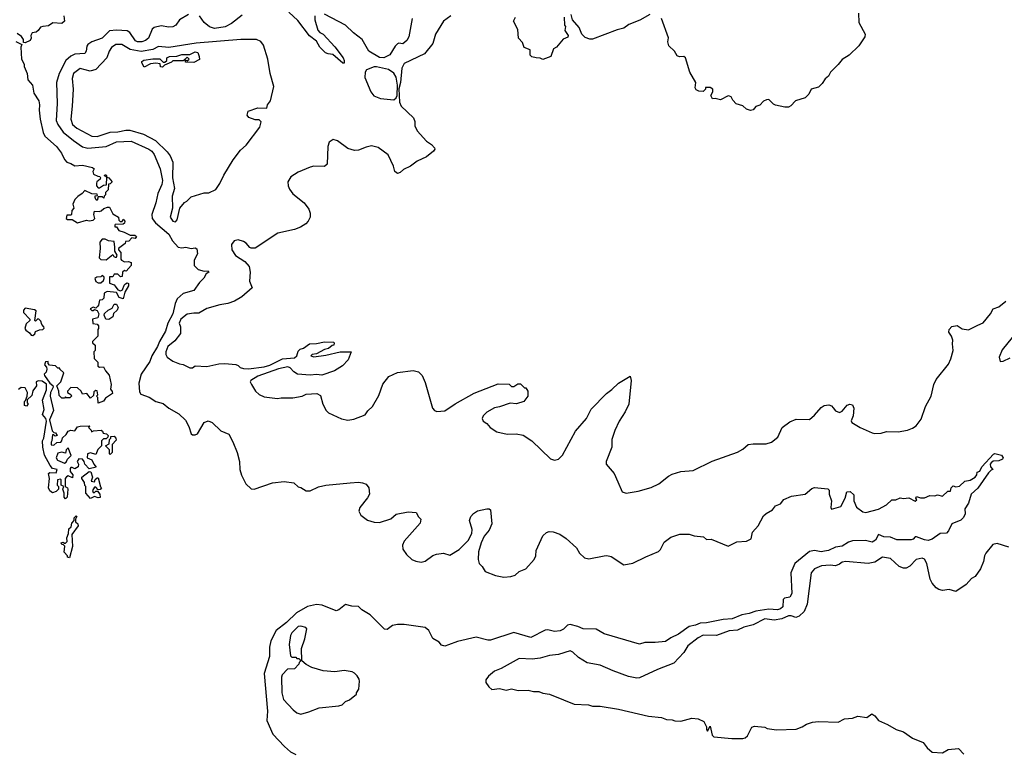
# Model space of a CAD drawing. Extents: x 2206940 to 2356632, y 511582 to 673215.
# Tile 50 of 228: x 2265653 to 2273187, y 560161 to 565766. Entities that reach past the tile are written whole.
import ezdxf

# ---------------------------------------------------------------- set-up
doc = ezdxf.new("R2010")
doc.units = 0

msp = doc.modelspace()

# ---------------------------------------------------------------- linework, layer by layer
at = {"layer": '0CON10XD'}
for points in [[(2265990, 565795), (2265996.7, 565755), (2265975, 565736.7), (2265907, 565743), (2265875, 565718.8), (2265830, 565715), (2265812.3, 565707.7), (2265795, 565683.3), (2265778.3, 565671.7), (2265750, 565665), (2265737.5, 565645), (2265740, 565625), (2265733, 565607), (2265695, 565590), (2265682.5, 565592.5), (2265682.5, 565615), (2265666.4, 565636.4), (2265635, 565660)], [(2266945, 565806.6), (2266875, 565765.4), (2266848.1, 565725), (2266825, 565711.5), (2266795, 565707.5), (2266735, 565718.8), (2266681.1, 565705), (2266667.3, 565692.7), (2266639.7, 565625), (2266615, 565606.2), (2266586.9, 565596.9), (2266555, 565596.6), (2266538.8, 565605), (2266495, 565667.3), (2266475, 565680.7), (2266395, 565684.6), (2266340.1, 565679.9), (2266283.5, 565625), (2266205, 565596.7), (2266175, 565577.1), (2266166.4, 565563.6), (2266161.8, 565525), (2266151.6, 565508.4), (2266075, 565501.2), (2266045, 565486.7), (2266007.3, 565455), (2265954.1, 565355), (2265935.3, 565285), (2265940.6, 565125), (2265932.1, 564995), (2265944.1, 564965), (2265986.5, 564905), (2266065, 564841.2), (2266134.3, 564794.3), (2266175, 564784), (2266315, 564795.2), (2266395, 564830.6), (2266505, 564836.9), (2266641.5, 564775), (2266665, 564759.1), (2266681.9, 564735), (2266728.6, 564625), (2266746.4, 564535), (2266740, 564505), (2266710, 564435), (2266695.8, 564365), (2266665.4, 564275), (2266667.3, 564245), (2266692.2, 564212.2), (2266793.6, 564125), (2266823.6, 564075), (2266865, 564026.6), (2266895, 564019.4), (2266925, 564025.3), (2266965, 564015.9), (2266995, 564020.6), (2267007.7, 564012.3), (2267013.8, 563975), (2266987.6, 563925), (2266989.4, 563885), (2267020, 563855), (2267065, 563841.5), (2267095, 563845.5), (2267101.2, 563835), (2267079.3, 563820.7), (2267061.4, 563788.6), (2267028.6, 563755), (2266986.4, 563693.6), (2266905, 563671.3), (2266859.3, 563630.7), (2266844.1, 563595.9), (2266825.9, 563515), (2266786.5, 563443.5), (2266767.7, 563382.3), (2266721.9, 563305), (2266707.1, 563265), (2266665.4, 563195), (2266648.2, 563151.8), (2266582.5, 563055), (2266564.1, 562985), (2266568.8, 562918.8), (2266580.3, 562900.3), (2266645, 562879.2), (2266695.7, 562845.7), (2266750.2, 562830.2), (2266794.8, 562794.8), (2266870.7, 562750.7), (2266921.7, 562701.7), (2266947.7, 562655), (2266965, 562598.6), (2266975, 562589.6), (2266995, 562589.3), (2267012.6, 562597.4), (2267065, 562683.5), (2267095, 562696.7), (2267125, 562684.4), (2267191.2, 562621.2), (2267254.3, 562594.3), (2267285.2, 562535.2), (2267316.1, 562456.1), (2267334.7, 562385), (2267336.9, 562325), (2267350.6, 562280.6), (2267382.9, 562215), (2267425, 562176.7), (2267446.4, 562173.6), (2267587, 562223), (2267677, 562233), (2267751.7, 562221.7), (2267783, 562193), (2267805, 562187.5), (2267845, 562162.5), (2267875, 562162.5), (2267938.3, 562191.7), (2267995, 562206), (2268182, 562222), (2268245, 562228), (2268275, 562223.8), (2268305, 562212.5), (2268323.6, 562183.6), (2268330, 562135), (2268315, 562107.5), (2268256.2, 562035), (2268248.8, 562005), (2268263.3, 561975), (2268315, 561936.7), (2268365, 561922.5), (2268405, 561920), (2268493.9, 561946.1), (2268535, 561983.8), (2268625, 562000), (2268687.5, 561995), (2268705, 561962.5), (2268722.5, 561945), (2268717.5, 561915), (2268595, 561777.5), (2268581.2, 561745), (2268584, 561715), (2268612, 561675), (2268653.3, 561635), (2268685, 561624.3), (2268725, 561616.2), (2268755, 561624), (2268813.9, 561666.1), (2268843.6, 561676.4), (2268895, 561683.8), (2268945, 561669.2), (2269016.2, 561713.8), (2269085, 561781.2), (2269112.5, 561835), (2269115.6, 561865), (2269094.4, 561935), (2269105.7, 561965), (2269125, 561988), (2269155, 562008.8), (2269226.4, 562023.6), (2269245, 562023.3), (2269256.2, 562015), (2269265, 561910), (2269245, 561860), (2269206.7, 561815), (2269183.8, 561765), (2269164, 561695), (2269160, 561635), (2269168.8, 561605), (2269191.7, 561581.7), (2269214, 561545), (2269295, 561513.5), (2269358.1, 561501.9), (2269410, 561505), (2269445, 561516.2), (2269475.6, 561544.4), (2269525, 561564), (2269590, 561635), (2269601.2, 561665), (2269606.2, 561705), (2269655, 561816.7), (2269685, 561843.8), (2269705, 561850), (2269735, 561848.1), (2269785, 561831.2), (2269835, 561797.1), (2269913.8, 561725), (2269935.8, 561685), (2269975, 561649.5), (2270007.4, 561642.6), (2270125, 561663.5), (2270145, 561666.5), (2270178.6, 561658.6), (2270275, 561594.2), (2270345, 561607.1), (2270443, 561657), (2270541.8, 561698.2), (2270556.7, 561713.3), (2270585, 561770), (2270635, 561806.7), (2270705, 561830), (2270775, 561829.2), (2270815, 561816.9), (2270885, 561810), (2270908.3, 561788.3), (2270945, 561791.2), (2271075, 561738), (2271139.3, 561770.7), (2271215, 561775.7), (2271250, 561795), (2271259.2, 561845), (2271304.3, 561895), (2271345, 561970), (2271365, 561988.8), (2271413.3, 562016.7), (2271435, 562046.7), (2271475, 562062.5), (2271500, 562095), (2271558.3, 562121.7), (2271663.8, 562136.2), (2271715, 562178.8), (2271735, 562186.2), (2271837, 562177), (2271847, 562167), (2271846.7, 562135), (2271863.8, 562085), (2271860, 562035), (2271865, 562022.5), (2271937, 562043), (2271970, 562105), (2271982.5, 562155), (2272007, 562157), (2272035, 562130), (2272036.7, 562085), (2272055, 562037.5), (2272105, 562000), (2272126, 561996), (2272225, 562022.5), (2272285, 562053.3), (2272325, 562093.3), (2272356.4, 562093.6), (2272390.7, 562109.3), (2272415, 562102.5), (2272455, 562107.5), (2272505, 562082.5), (2272517, 562093), (2272510, 562105), (2272515, 562117.5), (2272545, 562107.5), (2272575, 562107.5), (2272617, 562127), (2272655, 562122.5), (2272675, 562130), (2272715, 562120), (2272755, 562160), (2272775, 562160), (2272780, 562185), (2272795, 562200), (2272815, 562192.5), (2272845, 562197.5), (2272884.1, 562235.9), (2272925, 562242), (2272963.3, 562265), (2272976.7, 562285), (2272980, 562305), (2272998.3, 562311.7), (2273014, 562345), (2273105, 562442), (2273115, 562447.1), (2273165, 562434.3), (2273178.5, 562415), (2273172.5, 562405), (2273145, 562391.9), (2273101.4, 562388.6), (2273085, 562376.7), (2273078.8, 562365), (2273081.2, 562345), (2273100, 562325), (2273085, 562320), (2273065, 562298.8), (2272985, 562181.2), (2272932.5, 562135), (2272913.9, 562066.1), (2272886, 562024), (2272888, 561985), (2272875, 561957.5), (2272853.6, 561936.4), (2272785, 561910), (2272760.8, 561855), (2272745, 561838), (2272695, 561836.2), (2272635, 561792), (2272605, 561782.5), (2272575, 561786.9), (2272515, 561810), (2272505, 561810), (2272488.3, 561791.7), (2272473.6, 561786.4), (2272365, 561787.1), (2272315, 561808), (2272265, 561810.5), (2272225, 561827.5), (2272201.5, 561785), (2272175, 561768.2), (2272125, 561781.9), (2272025, 561778.5), (2271995, 561770), (2271945, 561739.3), (2271895, 561731.2), (2271840.8, 561705), (2271810.8, 561699.2), (2271785, 561695.3), (2271735, 561704.7), (2271695, 561698.5), (2271584.7, 561605.3), (2271554.4, 561534.4), (2271560.5, 561375), (2271545, 561348), (2271505, 561339.2), (2271495, 561330), (2271491.4, 561275), (2271475, 561258.8), (2271452.4, 561252.4), (2271385, 561256.9), (2271285, 561240.7), (2271235, 561222.5), (2271177.8, 561212.2), (2271105, 561182.8), (2271035, 561178.4), (2270908.9, 561151.1), (2270859.6, 561150.4), (2270825, 561134.8), (2270775, 561123.8), (2270695, 561063.8), (2270634.2, 561035.8), (2270595, 561010), (2270515, 561001.5), (2270437.5, 561002.5), (2270395, 560988), (2270125, 561068.2), (2270065, 561102.9), (2269965, 561105.4), (2269925, 561123.4), (2269865, 561138.8), (2269845, 561132.7), (2269815, 561104.1), (2269789.1, 561090.9), (2269746.1, 561086.1), (2269695, 561097.9), (2269675, 561096.5), (2269565, 561039.6), (2269433.3, 561076.7), (2269255, 561019.3), (2269235, 561018.8), (2269145, 561042.9), (2269001.9, 561008.1), (2268935, 560984.5)], [(2268951.1, 565795), (2268895, 565754), (2268834, 565655), (2268814, 565585), (2268750, 565505), (2268595, 565430), (2268578.1, 565395), (2268566.8, 565285), (2268553, 565237), (2268560, 565135), (2268573.3, 565105), (2268667.5, 565015), (2268676.4, 564986.4), (2268677.5, 564955), (2268693.3, 564915), (2268765, 564836.7), (2268805, 564810), (2268827.5, 564785), (2268830, 564775), (2268819.3, 564760.7), (2268765, 564717.5), (2268695, 564682.5), (2268643.6, 564646.4), (2268589.3, 564620.7), (2268563.6, 564596.4), (2268545, 564590), (2268524.1, 564604.1), (2268512.5, 564645), (2268472.4, 564732.4), (2268397.2, 564787.2), (2268345, 564800), (2268305, 564791.4), (2268245, 564767.1), (2268215, 564766), (2268165, 564781.2), (2268085, 564840), (2268050.7, 564849.3), (2268021.7, 564828.3), (2268010, 564795), (2268005, 564660), (2267985, 564642.5), (2267905, 564646.2), (2267875, 564638.8), (2267785, 564600), (2267726.7, 564565), (2267706, 564525), (2267708, 564495), (2267718.8, 564468.8), (2267744.3, 564434.3), (2267830, 564365), (2267865, 564317.5), (2267876.2, 564285), (2267876.2, 564255), (2267860, 564225), (2267842.5, 564205), (2267801.7, 564178.3), (2267755, 564161.2), (2267627.3, 564132.7), (2267455, 564017.5), (2267425, 564017.5), (2267413.9, 564023.9), (2267385.9, 564055.9), (2267365, 564070), (2267325, 564081.2), (2267295, 564073.3), (2267273.3, 564045), (2267276, 564005), (2267305, 563961.2), (2267376.1, 563916.1), (2267408.3, 563878.3), (2267416, 563835), (2267412.5, 563765), (2267432, 563715), (2267353.8, 563645), (2267296.8, 563613.2), (2267245, 563594), (2267185, 563585.7), (2267085, 563556.8), (2267025, 563521.8), (2266985, 563521.9), (2266935, 563513.8), (2266885, 563476), (2266874, 563445), (2266883.3, 563415), (2266883.3, 563365), (2266839.7, 563310.3), (2266786, 563265), (2266771.2, 563225), (2266772.5, 563205), (2266782.5, 563185), (2266825, 563153.3), (2266875, 563132.5), (2266905, 563127.5), (2266955, 563103.8), (2266975, 563103.8), (2266997, 563117), (2267085, 563113.3), (2267177, 563133), (2267223.3, 563136.7), (2267307, 563127), (2267325, 563120), (2267340, 563105), (2267365, 563097.5), (2267405, 563096), (2267525, 563110), (2267566.7, 563123.3), (2267665, 563172.5), (2267755, 563180), (2267772.5, 563195), (2267785, 563230), (2267800, 563245), (2267825, 563252.5), (2267870, 563285), (2267925, 563287.5), (2267985, 563302.5), (2268055, 563300), (2268060, 563295), (2268057.5, 563275), (2268045, 563272.5), (2268015, 563250), (2267985, 563243.3), (2267925, 563210), (2267890, 563205), (2267880, 563195), (2267905, 563187.5), (2267995, 563200), (2268105, 563223.8), (2268190, 563225), (2268166.4, 563163.6), (2268123, 563117), (2268060.7, 563079.3), (2267965, 563047.5), (2267925, 563052.5), (2267875, 563046.7), (2267780, 563055), (2267750.7, 563070.7), (2267723, 563103), (2267705, 563110), (2267634.2, 563095.8), (2267475, 563038.6), (2267422.5, 563005), (2267417.5, 562995), (2267427.5, 562975), (2267457.5, 562925), (2267485, 562897.5), (2267525, 562880), (2267625, 562866.7), (2267655, 562872.5), (2267743, 562873), (2267815, 562886.7), (2267845, 562900), (2267927, 562907), (2267955, 562890), (2267972.5, 562825), (2267997.5, 562775), (2268015, 562757.5), (2268115, 562712.5), (2268165, 562702.5), (2268209.3, 562710.7), (2268296.4, 562743.6), (2268317, 562773), (2268353, 562807), (2268401.7, 562891.7), (2268432.3, 562977.7), (2268477.5, 563035), (2268543.9, 563066.1), (2268665, 563082.5), (2268705, 563072.5), (2268732.5, 563045), (2268755, 562990), (2268812.5, 562795), (2268827, 562777), (2268845, 562767.5), (2268905, 562772.5), (2268985, 562827.5), (2269131.7, 562908.3), (2269315, 562980), (2269397.5, 562977.5), (2269415, 562960), (2269435, 562960), (2269465, 562980), (2269485, 562980), (2269515, 562950), (2269525, 562950), (2269540, 562925), (2269540, 562885), (2269510, 562845), (2269455, 562827.5), (2269405, 562832.5), (2269325, 562803.3), (2269285, 562797.5), (2269227, 562763), (2269200, 562735), (2269192.5, 562715), (2269200, 562695), (2269226.4, 562676.4), (2269252.5, 562645), (2269305, 562613.3), (2269384.1, 562594.1), (2269453, 562597), (2269505, 562586.7), (2269572.5, 562545), (2269715, 562406.2), (2269745, 562396.2), (2269775, 562403.8), (2269806, 562435), (2269905, 562617.5), (2269988.8, 562715), (2270025, 562786.7), (2270142.5, 562905), (2270183.9, 562936.1), (2270234.1, 562985.9), (2270325, 563040), (2270332.5, 563005), (2270313.8, 562825), (2270286.2, 562765), (2270238.8, 562695), (2270206.1, 562623.9), (2270183.8, 562555), (2270183.3, 562495), (2270140, 562385), (2270140, 562365), (2270203, 562293), (2270230.7, 562230.7), (2270262.5, 562155), (2270294, 562144), (2270385, 562158), (2270485, 562186.2), (2270542.5, 562215), (2270617.5, 562275), (2270645, 562290), (2270711.7, 562308.3), (2270805, 562316.7), (2270952.3, 562387.7), (2271145, 562458), (2271185, 562480), (2271227.5, 562515), (2271265, 562520.8), (2271365, 562520), (2271405, 562533.8), (2271455, 562572.5), (2271486.7, 562645), (2271545, 562690), (2271595, 562709.2), (2271695, 562706.2), (2271735, 562740), (2271785, 562800), (2271807.5, 562815), (2271845, 562819.2), (2271865, 562811.2), (2271877.8, 562797.8)], [(2267355, 565800), (2267275, 565737.7), (2267225, 565711.8), (2267145, 565699.6), (2267105, 565711.5), (2267064.6, 565745), (2267028.9, 565795)], [(2267911.2, 565795), (2267912.3, 565765), (2267935, 565686), (2267949.1, 565669.1), (2267975, 565655.6), (2268065, 565557.8), (2268127.5, 565475), (2268135.4, 565455), (2268135, 565432.5), (2268125, 565433.8), (2268050.3, 565500.3), (2268014.4, 565504.4), (2267993.5, 565513.5), (2267950.8, 565555), (2267925, 565601.2), (2267871.4, 565641.4), (2267780.3, 565760.3), (2267712.4, 565822.4)], [(2268656.8, 565775), (2268629.5, 565635), (2268615, 565606), (2268585, 565580), (2268555, 565586.2), (2268545, 565582.5), (2268525, 565562.5), (2268485, 565498.1), (2268440, 565475), (2268405, 565475.5), (2268325, 565525.6), (2268273.7, 565613.7), (2268206.2, 565665), (2268145, 565724.7), (2267985, 565807.3)], [(2269820, 565785), (2269822.5, 565725), (2269830, 565715), (2269823.6, 565683.6), (2269850, 565645), (2269848, 565632), (2269812.7, 565617.3), (2269760, 565555), (2269737, 565543), (2269717.5, 565485), (2269655, 565462.5), (2269635, 565472.5), (2269605, 565473.3), (2269573, 565483), (2269560, 565495), (2269560, 565535), (2269513.9, 565553.9), (2269500.5, 565590.5), (2269470, 565625), (2269465, 565690), (2269431.2, 565755), (2269446.2, 565785)], [(2270475, 565805.7), (2270397.2, 565762.8), (2270315, 565728.6), (2270275, 565700.8), (2270225, 565689.2), (2270035, 565617.5), (2270015, 565617.5), (2269980.7, 565630.7), (2269953.3, 565655), (2269935, 565706.7), (2269882.5, 565765), (2269873.3, 565805)], [(2272070, 565815), (2272072.5, 565745), (2272122.5, 565655), (2272120, 565635), (2272072.5, 565565), (2272000, 565495), (2271945, 565462.5), (2271915, 565422.5), (2271857.5, 565365), (2271842.5, 565335), (2271817, 565313), (2271793, 565277), (2271765, 565250), (2271710, 565235), (2271690, 565195), (2271663, 565167), (2271590, 565145), (2271553, 565107), (2271535, 565097.5), (2271507, 565097), (2271435, 565113.3), (2271420.5, 565120.5), (2271386.1, 565156.1), (2271366.7, 565153.3), (2271345, 565142.5), (2271315, 565112.5), (2271285, 565102.5), (2271265, 565077.5), (2271245, 565070), (2271215, 565082.5), (2271185, 565106.7), (2271135, 565122.5), (2271109.3, 565149.3), (2271097.5, 565175), (2271085, 565180), (2271075, 565182.5), (2271015, 565153.8), (2270975, 565162.5), (2270955, 565160), (2270942.5, 565185), (2270957, 565213), (2270957.5, 565235), (2270935, 565247.5), (2270901.7, 565248.3), (2270900, 565235), (2270883, 565217), (2270848.3, 565218.3), (2270830, 565230), (2270822.5, 565245), (2270827.5, 565285), (2270780, 565365), (2270746.7, 565475), (2270735, 565483.3), (2270702.3, 565482.3), (2270685, 565490), (2270663.9, 565523.9), (2270620, 565565), (2270613.6, 565596.4), (2270616.4, 565626.4), (2270563.9, 565773.9)], [(2266845, 564219.4), (2266857.5, 564235), (2266877.5, 564325), (2266913.6, 564366.4), (2266933, 564377), (2266965, 564410), (2267065, 564442.5), (2267099.3, 564440.7), (2267153, 564467), (2267185, 564512.5), (2267215, 564577.5), (2267286, 564695), (2267343.2, 564766.8), (2267385, 564806.7), (2267490, 564945), (2267500, 564985), (2267485, 565000), (2267455, 565000), (2267407, 565017), (2267392.5, 565035), (2267402.5, 565065), (2267475, 565092.5), (2267545, 565090), (2267550, 565115), (2267572.5, 565145), (2267598, 565255), (2267569.4, 565355), (2267553, 565463), (2267519.8, 565569.8), (2267499.4, 565599.4), (2267465, 565614.6), (2267344.1, 565614.1), (2267004.8, 565585.2), (2266795, 565553.6), (2266715, 565560), (2266671.9, 565538.1), (2266582.5, 565522.5), (2266497.7, 565537.7), (2266435, 565576.3), (2266390, 565575), (2266355, 565553.1), (2266337.1, 565525), (2266319.4, 565475), (2266235.2, 565384.8), (2266191.5, 565371.5), (2266115, 565391.9), (2266065, 565354), (2266054, 565315), (2266062.5, 565235), (2266054.7, 565105), (2266045.3, 565005), (2266057.7, 564965), (2266091.4, 564935), (2266204.2, 564875), (2266245, 564872.6), (2266345, 564905.3), (2266405, 564907.4), (2266465, 564921.7), (2266495, 564921.6), (2266601, 564891), (2266692.8, 564842.8), (2266781.8, 564755), (2266805, 564724.2), (2266824.5, 564675), (2266822.3, 564555), (2266836.7, 564475), (2266819.2, 564415), (2266821.5, 564325), (2266803.6, 564256.4), (2266825, 564223.8), (2266845, 564219.4)], [(2265625, 565600), (2265670, 565575), (2265662.5, 565555), (2265667.5, 565465), (2265687.5, 565425), (2265688.3, 565408.3), (2265710, 565355), (2265716.1, 565306.1), (2265752.5, 565265), (2265761.2, 565205), (2265799.4, 565145), (2265805.6, 565115), (2265801.4, 565075), (2265808.9, 565005), (2265833, 564903), (2265845.8, 564875), (2265935.7, 564795), (2265974, 564745), (2265996.4, 564696.4), (2266015, 564676.7), (2266045, 564666.7), (2266075, 564646.7), (2266135, 564654), (2266210, 564635), (2266222.5, 564625), (2266212.5, 564605), (2266217.5, 564585), (2266251.7, 564568.3), (2266267.5, 564567.5), (2266272.5, 564555), (2266270, 564545), (2266243.3, 564526.7), (2266240, 564515), (2266240, 564495), (2266255, 564480), (2266265, 564480), (2266295, 564500), (2266318.3, 564501.7), (2266320, 564560), (2266301.7, 564571.7), (2266305, 564580), (2266315, 564580), (2266320, 564560), (2266336.4, 564556.4), (2266360, 564525), (2266345, 564510), (2266331.7, 564508.3), (2266330, 564465), (2266310, 564445), (2266310, 564425), (2266300, 564415), (2266298.3, 564401.7), (2266285, 564410), (2266255, 564410), (2266245, 564382.5), (2266235, 564390), (2266230, 564405), (2266231.7, 564418.3), (2266248.3, 564421.7), (2266245, 564430), (2266205, 564432.5), (2266151.7, 564458.3), (2266132.5, 564435), (2266097, 564413), (2266075, 564390), (2266060, 564355), (2266067.5, 564325), (2266053, 564307), (2266050, 564275), (2266045, 564270), (2266015, 564270), (2266010, 564245), (2266018.3, 564238.3), (2266055, 564237.5), (2266095, 564212.5), (2266165, 564232.5), (2266185, 564227.5), (2266215, 564232.5), (2266227.5, 564245), (2266220, 564275), (2266225, 564300), (2266261.7, 564298.3), (2266277, 564303), (2266298.3, 564321.7), (2266325, 564332.5), (2266341.7, 564331.7), (2266365, 564280), (2266410, 564255), (2266413, 564233), (2266421.7, 564221.7), (2266438.3, 564221.7), (2266445, 564240), (2266456.7, 564225), (2266455, 564210), (2266445, 564202.5), (2266385, 564200), (2266380, 564195), (2266381.7, 564181.7), (2266395, 564180), (2266413, 564153), (2266451.7, 564141.7), (2266498.3, 564118.3), (2266535, 564116.7), (2266546.1, 564106.1), (2266537, 564093), (2266512.5, 564097.5), (2266488.3, 564071.7), (2266461.7, 564068.3), (2266460, 564055), (2266410, 564015), (2266410, 564005), (2266427.5, 563985), (2266427.5, 563935), (2266432.5, 563925), (2266455, 563912.5), (2266485, 563916.7), (2266505, 563907.5), (2266507.5, 563885), (2266468.3, 563841.7), (2266455, 563847.5), (2266440, 563835), (2266438.3, 563801.7), (2266425, 563800), (2266405, 563820), (2266375, 563820), (2266365, 563800), (2266341.7, 563798.3), (2266340, 563750), (2266375, 563737.5), (2266385, 563727.5), (2266405, 563700), (2266425, 563692.5), (2266440, 563700), (2266452.5, 563735), (2266463.6, 563746.4), (2266475, 563752.5), (2266487, 563747), (2266485, 563730), (2266458.3, 563681.7), (2266445, 563630), (2266415, 563640), (2266395, 563680), (2266323, 563687), (2266300, 563675), (2266297.5, 563635), (2266285, 563622.5), (2266265, 563620), (2266257.5, 563582.5), (2266248.3, 563571.7), (2266235, 563560), (2266215, 563567.5), (2266192.5, 563555), (2266205, 563540), (2266215, 563540), (2266225, 563550), (2266245, 563540), (2266260, 563515), (2266250, 563485), (2266210, 563475), (2266211.7, 563441.7), (2266245, 563437.5), (2266257.5, 563425), (2266257, 563403), (2266250, 563395), (2266250, 563345), (2266210, 563305), (2266210, 563295), (2266230, 563275), (2266230, 563235), (2266220, 563225), (2266223, 563173), (2266250, 563145), (2266250, 563115), (2266265, 563107.5), (2266295, 563110), (2266309.3, 563079.3), (2266337, 563047), (2266352.5, 562975), (2266348.3, 562938.3), (2266361.7, 562921.7), (2266362.5, 562905), (2266310.7, 562869.3), (2266295, 562847.5), (2266255, 562833.3), (2266250, 562875), (2266240, 562885), (2266250, 562895), (2266247, 562927), (2266235, 562930), (2266221.7, 562918.3), (2266218.3, 562891.7), (2266195, 562870), (2266167, 562907), (2266135, 562900), (2266123, 562923), (2266095, 562950), (2266045, 562952.5), (2266020, 562925), (2266020, 562915), (2266045, 562897.5), (2266050, 562885), (2266036.4, 562873.6), (2266012.5, 562872.5), (2266005, 562880), (2265995, 562870), (2265975, 562870), (2265955, 562890), (2265953.3, 562925), (2265937.5, 562965), (2265967.5, 562995), (2265990, 563065), (2265961.7, 563091.7), (2265960, 563100), (2265945, 563100), (2265927, 563117), (2265881.7, 563121.7), (2265870, 563135), (2265870, 563150), (2265851.7, 563148.3), (2265842.5, 563125), (2265858.3, 563108.3), (2265861.7, 563091.7), (2265855, 563070), (2265840, 563055), (2265842.5, 563045), (2265883.3, 562985), (2265906.4, 562966.4), (2265910, 562955), (2265890, 562915), (2265886, 562885), (2265912, 562775), (2265880.6, 562705), (2265901.4, 562621.4), (2265915, 562607.5), (2265927.5, 562605), (2265940, 562585), (2265925, 562580), (2265915, 562590), (2265905, 562590), (2265900, 562545), (2265893.3, 562535), (2265895, 562512.5), (2265915, 562510), (2265938.3, 562531.7), (2265967, 562533), (2265977, 562543), (2265981.7, 562568.3), (2266008.3, 562591.7), (2266025, 562617.5), (2266045, 562626.2), (2266075, 562620), (2266095, 562650), (2266115, 562657.5), (2266185, 562660), (2266190, 562655), (2266180, 562645), (2266200, 562625), (2266201.7, 562611.7), (2266218.3, 562621.7), (2266276.4, 562626.4), (2266287, 562617), (2266291.7, 562601.7), (2266317, 562597), (2266330, 562585), (2266328.3, 562571.7), (2266315, 562560), (2266295, 562560), (2266280, 562545), (2266280, 562505), (2266251.7, 562478.3), (2266235, 562440), (2266195, 562452.5), (2266172.5, 562445), (2266170, 562415), (2266205, 562400), (2266220, 562365), (2266238.3, 562341.7), (2266185, 562330), (2266152.5, 562365), (2266147, 562387), (2266133, 562403), (2266105, 562407.5), (2266093.3, 562385), (2266102.5, 562365), (2266100, 562345), (2266075, 562330), (2266055, 562340), (2266045, 562340), (2266038.3, 562331.7), (2266038.3, 562308.3), (2266060, 562285), (2266058.3, 562261.7), (2266025, 562277.5), (2266010.7, 562269.3), (2266002.5, 562255), (2266000, 562195), (2266020, 562185), (2266022.5, 562175), (2266017, 562113), (2266005, 562100), (2265993, 562113), (2265992.5, 562145), (2265982.5, 562175), (2265990, 562195), (2265970, 562205), (2265970, 562245), (2265965, 562250), (2265943, 562247), (2265940, 562205), (2265950, 562195), (2265950, 562175), (2265933, 562157), (2265905, 562147.5), (2265885, 562162.5), (2265873.8, 562185), (2265882.5, 562255), (2265873.3, 562295), (2265885, 562302.5), (2265931.7, 562298.3), (2265940, 562325), (2265905, 562332.5), (2265886.4, 562356.4), (2265844.1, 562434.1), (2265830, 562495), (2265826.7, 562545), (2265837.5, 562565), (2265859.4, 562695), (2265853.7, 562713.7), (2265828.8, 562745), (2265841.2, 562785), (2265827.5, 562855), (2265858, 562935), (2265857.3, 562977.3), (2265825, 563000), (2265795, 563003.3), (2265780, 562995), (2265782.5, 562965), (2265753, 562927), (2265745, 562890), (2265711.7, 562858.3), (2265710, 562835), (2265717.5, 562825), (2265705, 562810), (2265690, 562815), (2265690, 562845), (2265698.3, 562851.7), (2265710, 562885), (2265712.5, 562915), (2265695, 562950), (2265665, 562952.5), (2265643.6, 562936.4)], [(2266745, 565402.5), (2266730, 565405), (2266728.3, 565428.3), (2266695, 565432.5), (2266655, 565427.5), (2266605, 565402.5), (2266586.7, 565435), (2266586.7, 565445), (2266603, 565457), (2266672.7, 565467.3), (2266725, 565467.5), (2266751.7, 565441.7), (2266765, 565440), (2266780, 565455), (2266780, 565475), (2266800, 565485), (2266855, 565487.5), (2266895, 565500), (2266955, 565500), (2266995, 565518.8), (2267016.7, 565515), (2267027.5, 565485), (2267028.3, 565461.7), (2266985, 565437.5), (2266921.7, 565441.7), (2266920, 565460), (2266935, 565450), (2266950, 565465), (2266935, 565480), (2266905, 565450), (2266825, 565450), (2266815, 565440), (2266761.7, 565418.3), (2266745, 565402.5)], [(2268515, 565152.5), (2268533, 565167), (2268542.5, 565185), (2268542.9, 565265), (2268532.8, 565325), (2268515, 565358.1), (2268475, 565385.6), (2268382.5, 565405), (2268365, 565404.4), (2268307.3, 565382.7), (2268296.2, 565365), (2268293.6, 565323.6), (2268340, 565215), (2268363.6, 565183.6), (2268415, 565163.8), (2268515, 565152.5)], [(2266315, 563930), (2266365, 563970), (2266373.6, 563953.6), (2266385, 563950), (2266395, 563950), (2266400, 563965), (2266380, 563995), (2266382.5, 564025), (2266375, 564070), (2266333.6, 564073.6), (2266307, 564087), (2266285, 564087.5), (2266267.5, 564065), (2266270, 564015), (2266262.5, 563945), (2266275, 563932.5), (2266315, 563930)], [(2266275, 563752.5), (2266295, 563770), (2266300, 563785), (2266300, 563795), (2266285, 563810), (2266275, 563800), (2266243, 563797), (2266227.5, 563785), (2266235, 563762.5), (2266253, 563753), (2266275, 563752.5)], [(2266335, 563473.3), (2266312.5, 563475), (2266300, 563505), (2266303, 563517), (2266330, 563545), (2266360, 563560), (2266375, 563590), (2266395, 563590), (2266407.5, 563565), (2266400, 563545), (2266371.7, 563518.3), (2266366.4, 563493.6), (2266335, 563473.3)], [(2271877.8, 562797.8), (2271895, 562773.8), (2271925, 562762), (2271945, 562770.8), (2271985, 562816.4), (2272005, 562823.8), (2272025, 562820), (2272035.2, 562795), (2272030, 562735), (2272016.1, 562696.1), (2272021.2, 562685), (2272085, 562645.8), (2272175, 562604.2), (2272195, 562600), (2272245, 562603.8), (2272286.4, 562616.4), (2272375, 562613.8), (2272445, 562626.2), (2272485, 562640), (2272511.7, 562658.3), (2272549.5, 562710.5), (2272584.1, 562805.9), (2272627.5, 562885), (2272648.6, 562975), (2272665.6, 563014.4), (2272759.1, 563130.9), (2272778.8, 563171.2), (2272796.7, 563235), (2272790, 563285), (2272792.5, 563315), (2272783.3, 563345), (2272763.3, 563375), (2272763.9, 563396.1), (2272785, 563420), (2272825, 563427.5), (2272865, 563400), (2272913, 563393), (2272985, 563428.8), (2273025, 563446.7), (2273080, 563515), (2273102.5, 563555), (2273145, 563568.8), (2273198.3, 563611.7)], [(2265755, 563350), (2265768.3, 563361.7), (2265775, 563380), (2265805, 563392.5), (2265830, 563395), (2265840, 563405), (2265837, 563417), (2265823, 563433), (2265815, 563460), (2265800, 563475), (2265792.5, 563477.5), (2265775, 563460), (2265770, 563465), (2265778.3, 563538.3), (2265767, 563547), (2265695, 563560), (2265682.5, 563545), (2265682.5, 563525), (2265730, 563475), (2265730, 563465), (2265701.7, 563438.3), (2265693.9, 563403.9), (2265700.5, 563390.5), (2265729.3, 563369.3), (2265741.7, 563351.7), (2265755, 563350)], [(2273246.7, 563335), (2273169.3, 563240.7), (2273147.5, 563185), (2273155, 563150), (2273177, 563153), (2273230.7, 563179.3)], [(2266345, 562440), (2266340, 562445), (2266340, 562475), (2266310, 562505), (2266338.3, 562521.7), (2266340, 562555), (2266350, 562565), (2266351.7, 562578.3), (2266375, 562580), (2266390, 562565), (2266391.7, 562548.3), (2266360, 562515), (2266360, 562455), (2266345, 562440)], [(2265995, 562373.3), (2266009.3, 562380.7), (2266020, 562405), (2266047, 562433), (2266025, 562490), (2266010, 562475), (2266005, 562450), (2265975, 562457.5), (2265945, 562450), (2265933.3, 562415), (2265943.3, 562395), (2265995, 562373.3)], [(2266195, 562102.5), (2266160, 562145), (2266160, 562195), (2266151.7, 562201.7), (2266150, 562225), (2266130, 562255), (2266130, 562265), (2266185, 562310), (2266197, 562307), (2266210, 562265), (2266200, 562235), (2266225, 562230), (2266231.7, 562248.3), (2266245, 562260), (2266255, 562260), (2266272.5, 562192.5), (2266280, 562185), (2266268.3, 562171.7), (2266255, 562170), (2266235, 562190), (2266225, 562190), (2266210, 562165), (2266215, 562150), (2266225, 562150), (2266235, 562160), (2266248.3, 562158.3), (2266267, 562137), (2266268.3, 562111.7), (2266255, 562107.5), (2266225, 562117.5), (2266195, 562102.5)], [(2266035, 561650), (2266020, 561655), (2266020, 561665), (2265993, 561693), (2265997.5, 561737.5), (2265988.3, 561748.3), (2265975, 561750), (2265970, 561765), (2265985, 561770), (2265995, 561760), (2266005, 561760), (2266017, 561773), (2266013, 561803), (2266027.5, 561835), (2266028.3, 561871.7), (2266047.5, 561885), (2266052.5, 561915), (2266070, 561935), (2266070, 561955), (2266085, 561970), (2266090, 561965), (2266080, 561945), (2266080, 561925), (2266098.3, 561908.3), (2266100, 561895), (2266053, 561827), (2266056.7, 561735), (2266035, 561650)], [(2273221.7, 561731.7), (2273131.5, 561758.5), (2273099.1, 561750.9), (2273045, 561684.3), (2273035.4, 561665), (2273028.3, 561621.7), (2273004.4, 561565), (2272965, 561506.7), (2272935, 561490), (2272895.6, 561444.4), (2272815, 561392.7), (2272765, 561406.5), (2272715, 561399.5), (2272685, 561406.5), (2272665, 561418.9), (2272635, 561454.4), (2272619.6, 561485), (2272594.6, 561604.6), (2272575, 561639.2), (2272557.2, 561647.2), (2272512, 561635), (2272464.1, 561585.9), (2272435, 561570.4), (2272415, 561570.8), (2272382.5, 561582.5), (2272315, 561644.3), (2272255, 561654), (2272195.4, 561614.6), (2272145.4, 561604.6), (2271975, 561622), (2271945, 561615.7), (2271925, 561600), (2271895, 561588.8), (2271855, 561592.5), (2271786.9, 561586.9), (2271735.6, 561564.4), (2271709.4, 561535), (2271677.6, 561295), (2271655, 561237.5), (2271618.3, 561201.7), (2271592.9, 561192.9), (2271555, 561205.3), (2271536.7, 561205), (2271485, 561183.3), (2271425, 561172.2), (2271355, 561181.9), (2271265, 561136.3), (2271195, 561118.4), (2271145, 561095.9), (2271080.5, 561089.5), (2270985, 561054.8), (2270881.8, 561058.2), (2270845, 561037.9), (2270764.3, 560975), (2270734.4, 560925), (2270657.9, 560842.1), (2270534, 560796), (2270395, 560730), (2270375, 560728.8), (2270311.7, 560741.7), (2270194.1, 560784.1), (2270095, 560828), (2269995, 560846.2), (2269927.7, 560887.7), (2269886.4, 560926.4), (2269865, 560937.5), (2269775, 560910), (2269707, 560903), (2269635, 560881.2), (2269575, 560874), (2269475, 560880), (2269338.3, 560801.7), (2269285, 560782.5), (2269240, 560745), (2269220, 560715), (2269220, 560695), (2269241.7, 560661.7), (2269265, 560642.5), (2269325, 560650), (2269375, 560637.5), (2269415, 560646.7), (2269467, 560633), (2269545, 560636.7), (2269585, 560627.5), (2269625, 560626.7), (2269655, 560613.3), (2269706.4, 560606.4), (2269815, 560563.3), (2269895, 560530), (2270005, 560523.3), (2270035, 560513.3), (2270095, 560513.3), (2270235, 560490), (2270465, 560437.5), (2270565, 560427.5), (2270603, 560413), (2270645, 560410), (2270665, 560402.5), (2270711.7, 560398.3), (2270795, 560422.5), (2270845, 560416.7), (2270887.5, 560397.5), (2270907.5, 560355), (2270907.5, 560335), (2270915, 560322.5), (2270935, 560360), (2270952.6, 560292.6), (2270965, 560278.6), (2271102, 560268), (2271185, 560266.5), (2271205, 560272.5), (2271222.1, 560287.9), (2271255, 560352.5), (2271275, 560360), (2271355, 560352.5), (2271373.6, 560343.6), (2271445, 560332.5), (2271595, 560337.5), (2271640, 560355), (2271673, 560377), (2271718.3, 560391.7), (2271765, 560397.5), (2271915, 560392.5), (2271963.6, 560416.4), (2272025, 560422.5), (2272065, 560436.7), (2272135, 560427.5), (2272173.3, 560456.7), (2272195, 560440), (2272223.8, 560403.8), (2272293.6, 560373.6), (2272360, 560335), (2272415, 560316.7), (2272485, 560270), (2272566.1, 560236.1), (2272597.5, 560195), (2272635, 560162.5), (2272715, 560157.5), (2272758.3, 560181.7), (2272835, 560190), (2272876.4, 560146.4)], [(2268935, 560984.5), (2268905, 560973.3), (2268880.9, 560980.9), (2268863.3, 561005), (2268815, 561033.1), (2268783.2, 561093.2), (2268754.8, 561114.8), (2268595, 561138.8), (2268545, 561138.8), (2268505, 561131.2), (2268465, 561100.8), (2268445, 561102.5), (2268335, 561213.3), (2268271.4, 561251.4), (2268245, 561276.4), (2268195, 561278.8), (2268145, 561290.9), (2268095, 561251.4), (2268075, 561243.3), (2267966.6, 561286.6), (2267925, 561293.1), (2267855, 561276.7), (2267770.5, 561229.5), (2267695.1, 561154.9), (2267615, 561092.2), (2267575, 561014.4), (2267564, 560966), (2267564.1, 560895), (2267524.8, 560765), (2267548.1, 560475), (2267544.7, 560405), (2267589.4, 560299.4), (2267678.2, 560205), (2267724.6, 560165), (2267765, 560145.3)], [(2267805, 560453.3), (2267865, 560470), (2267945, 560502.5), (2268095, 560517.5), (2268120, 560525), (2268145, 560550), (2268177, 560563), (2268230, 560605), (2268230, 560615), (2268247.5, 560645), (2268252.5, 560705), (2268251.7, 560721.7), (2268236.4, 560746.4), (2268215, 560767.5), (2268196.4, 560776.4), (2268135, 560786.2), (2268065, 560776.2), (2267975, 560783.8), (2267889.3, 560809.3), (2267845, 560832.5), (2267811.7, 560861.7), (2267810, 560955), (2267835, 561030), (2267850, 561105), (2267842.5, 561115), (2267805, 561127.5), (2267785, 561122.5), (2267734.4, 561075), (2267725.7, 561055), (2267714, 560985), (2267725, 560900), (2267735, 560890), (2267765, 560890), (2267775, 560880), (2267788.3, 560878.3), (2267798.3, 560868.3), (2267800, 560855), (2267791.7, 560848.3), (2267790, 560835), (2267755, 560800), (2267701.7, 560798.3), (2267662.5, 560755), (2267656.7, 560735), (2267658.8, 560615), (2267672, 560565), (2267745, 560486.7), (2267775, 560463.8), (2267805, 560453.3)]]:
    msp.add_lwpolyline(points, dxfattribs=at)

doc.saveas('drawing.dxf')
